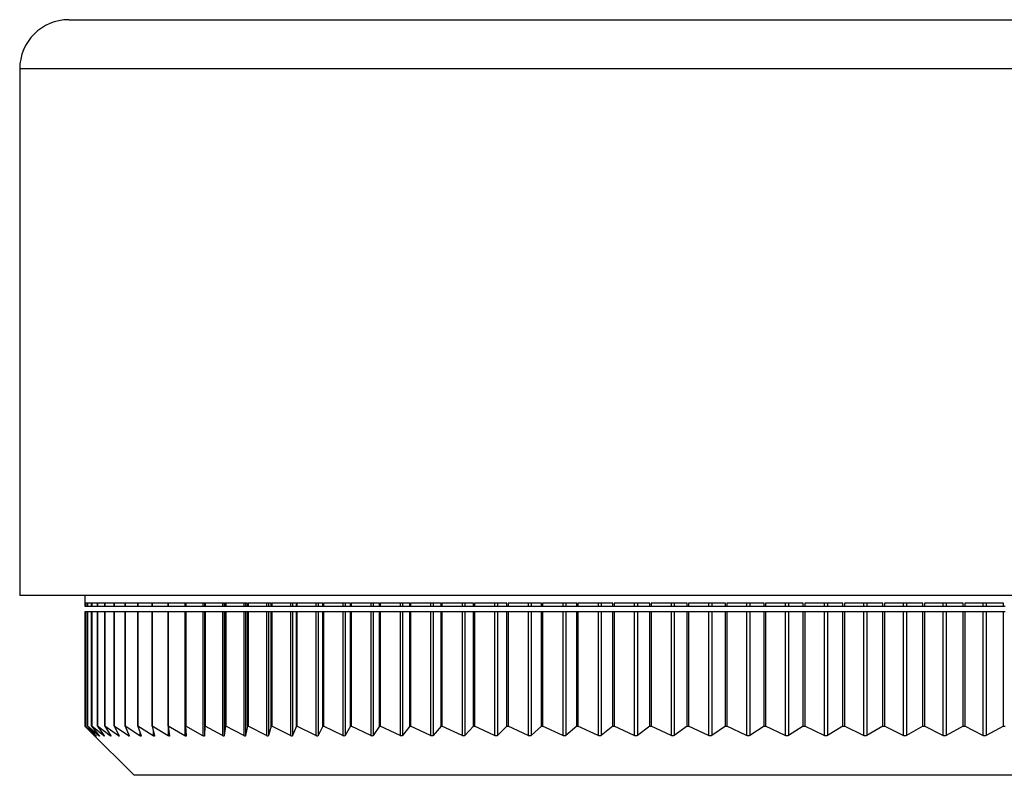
# Model space of a CAD drawing. Header units: millimetres. Extents: x 397 to 966, y 350 to 700.
# Tile 24 of 31: x 860.44 to 868.45, y 350.26 to 356.4. Entities that reach past the tile are written whole.
import ezdxf

# ---------------------------------------------------------------- set-up
doc = ezdxf.new("R2010")
doc.units = ezdxf.units.MM

msp = doc.modelspace()

# ---------------------------------------------------------------- linework, layer by layer
at = {"color": 7, "linetype": 'Continuous', "lineweight": 25}
for p, q in [((860.8418, 356.4026), (861.0269, 356.4026)), ((861.0269, 356.4026), (876.0418, 356.4026)), ((860.4418, 356.0026), (860.4418, 351.7226)), ((860.6367, 351.7226), (860.4418, 351.7226)), ((876.4418, 351.7226), (860.6367, 351.7226)), ((860.9718, 351.7226), (860.9718, 351.6626)), ((860.9759, 351.6626), (860.9718, 351.6626)), ((860.9721, 351.6626), (860.9721, 351.6382)), ((860.9721, 351.6382), (860.9759, 351.6382)), ((860.9759, 351.6382), (860.9759, 351.6626)), ((860.9759, 351.6382), (860.976, 351.6382)), ((860.994, 351.6626), (860.976, 351.6626)), ((860.976, 351.6626), (860.976, 351.6382)), ((860.976, 351.6382), (860.994, 351.6382)), ((860.994, 351.6382), (860.994, 351.6626)), ((860.994, 351.6382), (860.9942, 351.6382)), ((861.0265, 351.6626), (860.9942, 351.6626)), ((860.9942, 351.6626), (860.9942, 351.6382)), ((860.9942, 351.6382), (861.0265, 351.6382)), ((861.0265, 351.6382), (861.0265, 351.6626)), ((861.0265, 351.6382), (861.0269, 351.6382)), ((861.0734, 351.6626), (861.0269, 351.6626)), ((861.0269, 351.6626), (861.0269, 351.6382)), ((861.0269, 351.6382), (861.0734, 351.6382)), ((861.0734, 351.6382), (861.0734, 351.6626)), ((861.0734, 351.6382), (861.0739, 351.6382)), ((861.1344, 351.6626), (861.0739, 351.6626)), ((861.0739, 351.6626), (861.0739, 351.6382)), ((861.0739, 351.6382), (861.1344, 351.6382)), ((861.1344, 351.6382), (861.1344, 351.6626)), ((861.1344, 351.6382), (861.1351, 351.6382)), ((861.2095, 351.6626), (861.1351, 351.6626)), ((861.1351, 351.6626), (861.1351, 351.6382)), ((861.1351, 351.6382), (861.2095, 351.6382)), ((861.2095, 351.6382), (861.2095, 351.6626)), ((861.2095, 351.6382), (861.2105, 351.6382)), ((861.2986, 351.6626), (861.2105, 351.6626)), ((861.2105, 351.6626), (861.2105, 351.6382)), ((861.2105, 351.6382), (861.2986, 351.6382)), ((861.2986, 351.6382), (861.2986, 351.6626)), ((861.2986, 351.6382), (861.2998, 351.6382)), ((861.4014, 351.6626), (861.2998, 351.6626)), ((861.2998, 351.6626), (861.2998, 351.6382)), ((861.2998, 351.6382), (861.4014, 351.6382)), ((861.4014, 351.6382), (861.4014, 351.6626)), ((861.4014, 351.6382), (861.403, 351.6382)), ((861.5178, 351.6626), (861.403, 351.6626)), ((861.403, 351.6626), (861.403, 351.6382)), ((861.403, 351.6382), (861.5178, 351.6382)), ((861.5178, 351.6382), (861.5178, 351.6626)), ((861.5178, 351.6382), (861.5197, 351.6382)), ((861.6476, 351.6626), (861.5197, 351.6626)), ((861.5197, 351.6626), (861.5197, 351.6382)), ((861.5197, 351.6382), (861.6476, 351.6382)), ((861.6476, 351.6382), (861.6476, 351.6626)), ((861.6476, 351.6382), (861.6498, 351.6382)), ((861.7905, 351.6626), (861.6498, 351.6626)), ((861.6498, 351.6626), (861.6498, 351.6382)), ((861.6498, 351.6382), (861.7835, 351.6382)), ((861.7835, 351.6626), (861.7835, 351.6382)), ((861.7835, 351.6382), (861.7905, 351.6382)), ((861.7905, 351.6382), (861.7905, 351.6626)), ((861.7905, 351.6382), (861.7931, 351.6382)), ((861.9462, 351.6626), (861.7931, 351.6626)), ((861.7931, 351.6626), (861.7931, 351.6382)), ((861.7931, 351.6382), (861.9309, 351.6382)), ((861.9309, 351.6626), (861.9309, 351.6382)), ((861.9309, 351.6382), (861.9441, 351.6382)), ((861.9441, 351.6626), (861.9441, 351.6382)), ((861.9441, 351.6382), (861.9462, 351.6382)), ((861.9462, 351.6382), (861.9462, 351.6626)), ((861.9462, 351.6382), (861.9492, 351.6382)), ((862.1144, 351.6626), (861.9492, 351.6626)), ((861.9492, 351.6626), (861.9492, 351.6382)), ((861.9492, 351.6382), (862.0909, 351.6382)), ((862.0909, 351.6626), (862.0909, 351.6382)), ((862.0909, 351.6382), (862.1051, 351.6382)), ((862.1051, 351.6626), (862.1051, 351.6382)), ((862.1051, 351.6382), (862.1144, 351.6382)), ((862.1144, 351.6382), (862.1144, 351.6626)), ((862.1144, 351.6382), (862.1178, 351.6382)), ((862.2948, 351.6626), (862.1178, 351.6626)), ((862.1178, 351.6626), (862.1178, 351.6382)), ((862.1178, 351.6382), (862.2631, 351.6382)), ((862.2631, 351.6626), (862.2631, 351.6382)), ((862.2631, 351.6382), (862.2784, 351.6382)), ((862.2784, 351.6626), (862.2784, 351.6382)), ((862.2784, 351.6382), (862.2948, 351.6382)), ((862.2948, 351.6382), (862.2948, 351.6626)), ((862.2948, 351.6382), (862.2987, 351.6382)), ((862.4871, 351.6626), (862.2987, 351.6626)), ((862.2987, 351.6626), (862.2987, 351.6382)), ((862.2987, 351.6382), (862.4472, 351.6382)), ((862.4472, 351.6626), (862.4472, 351.6382)), ((862.4472, 351.6382), (862.4636, 351.6382)), ((862.4636, 351.6626), (862.4636, 351.6382)), ((862.4636, 351.6382), (862.4871, 351.6382)), ((862.4871, 351.6382), (862.4871, 351.6626)), ((862.4871, 351.6382), (862.4915, 351.6382)), ((862.6909, 351.6626), (862.4915, 351.6626)), ((862.4915, 351.6626), (862.4915, 351.6382)), ((862.4915, 351.6382), (862.6429, 351.6382)), ((862.6429, 351.6626), (862.6429, 351.6382)), ((862.6429, 351.6382), (862.6603, 351.6382)), ((862.6603, 351.6626), (862.6603, 351.6382)), ((862.6603, 351.6382), (862.6909, 351.6382)), ((862.6909, 351.6382), (862.6909, 351.6626)), ((862.6909, 351.6382), (862.6957, 351.6382)), ((862.9057, 351.6626), (862.6957, 351.6626)), ((862.6957, 351.6626), (862.6957, 351.6382)), ((862.6957, 351.6382), (862.8498, 351.6382)), ((862.8498, 351.6626), (862.8498, 351.6382)), ((862.8498, 351.6382), (862.8681, 351.6382)), ((862.8681, 351.6626), (862.8681, 351.6382)), ((862.8681, 351.6382), (862.9057, 351.6382)), ((862.9057, 351.6382), (862.9057, 351.6626)), ((862.9057, 351.6382), (862.911, 351.6382)), ((863.1312, 351.6626), (862.911, 351.6626)), ((862.911, 351.6626), (862.911, 351.6382)), ((862.911, 351.6382), (863.0676, 351.6382)), ((863.0676, 351.6626), (863.0676, 351.6382)), ((863.0676, 351.6382), (863.0868, 351.6382)), ((863.0868, 351.6626), (863.0868, 351.6382)), ((863.0868, 351.6382), (863.1312, 351.6382)), ((863.1312, 351.6382), (863.1312, 351.6626)), ((863.1312, 351.6382), (863.1371, 351.6382)), ((863.3669, 351.6626), (863.1371, 351.6626)), ((863.1371, 351.6626), (863.1371, 351.6382)), ((863.1371, 351.6382), (863.2956, 351.6382)), ((863.2956, 351.6626), (863.2956, 351.6382)), ((863.2956, 351.6382), (863.3157, 351.6382)), ((863.3157, 351.6626), (863.3157, 351.6382)), ((863.3157, 351.6382), (863.3669, 351.6382)), ((863.3669, 351.6382), (863.3669, 351.6626)), ((863.3669, 351.6382), (863.3734, 351.6382)), ((863.6125, 351.6626), (863.3734, 351.6626)), ((863.3734, 351.6626), (863.3734, 351.6382)), ((863.3734, 351.6382), (863.5337, 351.6382)), ((863.5337, 351.6626), (863.5337, 351.6382)), ((863.5337, 351.6382), (863.5546, 351.6382)), ((863.5546, 351.6626), (863.5546, 351.6382)), ((863.5546, 351.6382), (863.6125, 351.6382)), ((863.6125, 351.6382), (863.6125, 351.6626)), ((863.6125, 351.6382), (863.6194, 351.6382)), ((863.8673, 351.6626), (863.6194, 351.6626)), ((863.6194, 351.6626), (863.6194, 351.6382)), ((863.6194, 351.6382), (863.7812, 351.6382)), ((863.7812, 351.6626), (863.7812, 351.6382)), ((863.7812, 351.6382), (863.8029, 351.6382)), ((863.8029, 351.6626), (863.8029, 351.6382)), ((863.8029, 351.6382), (863.8673, 351.6382)), ((863.8673, 351.6382), (863.8673, 351.6626)), ((863.8673, 351.6382), (863.8748, 351.6382)), ((864.1309, 351.6626), (863.8748, 351.6626)), ((863.8748, 351.6626), (863.8748, 351.6382)), ((863.8748, 351.6382), (864.0377, 351.6382)), ((864.0377, 351.6626), (864.0377, 351.6382)), ((864.0377, 351.6382), (864.0601, 351.6382)), ((864.0601, 351.6626), (864.0601, 351.6382)), ((864.0601, 351.6382), (864.1309, 351.6382)), ((864.1309, 351.6382), (864.1309, 351.6626)), ((864.1309, 351.6382), (864.139, 351.6382)), ((864.4029, 351.6626), (864.139, 351.6626)), ((864.139, 351.6626), (864.139, 351.6382)), ((864.139, 351.6382), (864.3027, 351.6382)), ((864.3027, 351.6626), (864.3027, 351.6382)), ((864.3027, 351.6382), (864.3259, 351.6382)), ((864.3259, 351.6626), (864.3259, 351.6382)), ((864.3259, 351.6382), (864.4029, 351.6382)), ((864.4029, 351.6382), (864.4029, 351.6626)), ((864.4029, 351.6382), (864.4115, 351.6382)), ((864.6826, 351.6626), (864.4115, 351.6626)), ((864.4115, 351.6626), (864.4115, 351.6382)), ((864.4115, 351.6382), (864.5757, 351.6382)), ((864.5757, 351.6626), (864.5757, 351.6382)), ((864.5757, 351.6382), (864.5995, 351.6382)), ((864.5995, 351.6626), (864.5995, 351.6382)), ((864.5995, 351.6382), (864.6826, 351.6382)), ((864.6826, 351.6382), (864.6826, 351.6626)), ((864.6826, 351.6382), (864.6918, 351.6382)), ((864.9696, 351.6626), (864.6918, 351.6626)), ((864.6918, 351.6626), (864.6918, 351.6382)), ((864.6918, 351.6382), (864.8561, 351.6382)), ((864.8561, 351.6626), (864.8561, 351.6382)), ((864.8561, 351.6382), (864.8806, 351.6382)), ((864.8806, 351.6626), (864.8806, 351.6382)), ((864.8806, 351.6382), (864.9696, 351.6382)), ((864.9696, 351.6382), (864.9696, 351.6626)), ((864.9696, 351.6382), (864.9794, 351.6382)), ((865.2633, 351.6626), (864.9794, 351.6626)), ((864.9794, 351.6626), (864.9794, 351.6382)), ((864.9794, 351.6382), (865.1435, 351.6382)), ((865.1435, 351.6626), (865.1435, 351.6382)), ((865.1435, 351.6382), (865.1686, 351.6382)), ((865.1686, 351.6626), (865.1686, 351.6382)), ((865.1686, 351.6382), (865.2633, 351.6382)), ((865.2633, 351.6382), (865.2633, 351.6626)), ((865.2633, 351.6382), (865.2736, 351.6382)), ((865.5631, 351.6626), (865.2736, 351.6626)), ((865.2736, 351.6626), (865.2736, 351.6382)), ((865.2736, 351.6382), (865.4373, 351.6382)), ((865.4373, 351.6626), (865.4373, 351.6382)), ((865.4373, 351.6382), (865.4629, 351.6382)), ((865.4629, 351.6626), (865.4629, 351.6382)), ((865.4629, 351.6382), (865.5631, 351.6382)), ((865.5631, 351.6382), (865.5631, 351.6626)), ((865.5631, 351.6382), (865.574, 351.6382)), ((865.8684, 351.6626), (865.574, 351.6626)), ((865.574, 351.6626), (865.574, 351.6382)), ((865.574, 351.6382), (865.7368, 351.6382)), ((865.7368, 351.6626), (865.7368, 351.6382)), ((865.7368, 351.6382), (865.7629, 351.6382)), ((865.7629, 351.6626), (865.7629, 351.6382)), ((865.7629, 351.6382), (865.8684, 351.6382)), ((865.8684, 351.6382), (865.8684, 351.6626)), ((865.8684, 351.6382), (865.8798, 351.6382)), ((866.1787, 351.6626), (865.8798, 351.6626)), ((865.8798, 351.6626), (865.8798, 351.6382)), ((865.8798, 351.6382), (866.0416, 351.6382)), ((866.0416, 351.6626), (866.0416, 351.6382)), ((866.0416, 351.6382), (866.0681, 351.6382)), ((866.0681, 351.6626), (866.0681, 351.6382)), ((866.0681, 351.6382), (866.1787, 351.6382)), ((866.1787, 351.6382), (866.1787, 351.6626)), ((866.1787, 351.6382), (866.1907, 351.6382)), ((866.4934, 351.6626), (866.1907, 351.6626)), ((866.1907, 351.6626), (866.1907, 351.6382)), ((866.1907, 351.6382), (866.3511, 351.6382)), ((866.3511, 351.6626), (866.3511, 351.6382)), ((866.3511, 351.6382), (866.3779, 351.6382)), ((866.3779, 351.6626), (866.3779, 351.6382)), ((866.3779, 351.6382), (866.4934, 351.6382)), ((866.4934, 351.6382), (866.4934, 351.6626)), ((866.4934, 351.6382), (866.5058, 351.6382)), ((866.8118, 351.6626), (866.5058, 351.6626)), ((866.5058, 351.6626), (866.5058, 351.6382)), ((866.5058, 351.6382), (866.6645, 351.6382)), ((866.6645, 351.6626), (866.6645, 351.6382)), ((866.6645, 351.6382), (866.6917, 351.6382)), ((866.6917, 351.6626), (866.6917, 351.6382)), ((866.6917, 351.6382), (866.8118, 351.6382)), ((866.8118, 351.6382), (866.8118, 351.6626)), ((866.8118, 351.6382), (866.8247, 351.6382)), ((867.1334, 351.6626), (866.8247, 351.6626)), ((866.8247, 351.6626), (866.8247, 351.6382)), ((866.8247, 351.6382), (866.9814, 351.6382)), ((866.9814, 351.6626), (866.9814, 351.6382)), ((866.9814, 351.6382), (867.0089, 351.6382)), ((867.0089, 351.6626), (867.0089, 351.6382)), ((867.0089, 351.6382), (867.1334, 351.6382)), ((867.1334, 351.6382), (867.1334, 351.6626)), ((867.1334, 351.6382), (867.1467, 351.6382)), ((867.4575, 351.6626), (867.1467, 351.6626)), ((867.1467, 351.6626), (867.1467, 351.6382)), ((867.1467, 351.6382), (867.3011, 351.6382)), ((867.3011, 351.6626), (867.3011, 351.6382)), ((867.3011, 351.6382), (867.3288, 351.6382)), ((867.3288, 351.6626), (867.3288, 351.6382)), ((867.3288, 351.6382), (867.4575, 351.6382)), ((867.4575, 351.6382), (867.4575, 351.6626)), ((867.4575, 351.6382), (867.4712, 351.6382)), ((867.7835, 351.6626), (867.4712, 351.6626)), ((867.4712, 351.6626), (867.4712, 351.6382)), ((867.4712, 351.6382), (867.623, 351.6382)), ((867.623, 351.6626), (867.623, 351.6382)), ((867.623, 351.6382), (867.6509, 351.6382)), ((867.6509, 351.6626), (867.6509, 351.6382)), ((867.6509, 351.6382), (867.7835, 351.6382)), ((867.7835, 351.6382), (867.7835, 351.6626)), ((867.7835, 351.6382), (867.7976, 351.6382)), ((868.1107, 351.6626), (867.7976, 351.6626)), ((867.7976, 351.6626), (867.7976, 351.6382)), ((867.7976, 351.6382), (867.9466, 351.6382)), ((867.9466, 351.6626), (867.9466, 351.6382)), ((867.9466, 351.6382), (867.9745, 351.6382)), ((867.9745, 351.6626), (867.9745, 351.6382)), ((867.9745, 351.6382), (868.1107, 351.6382)), ((868.1107, 351.6382), (868.1107, 351.6626)), ((868.1107, 351.6382), (868.1252, 351.6382)), ((868.4386, 351.6626), (868.1252, 351.6626)), ((868.1252, 351.6626), (868.1252, 351.6382)), ((868.1252, 351.6382), (868.271, 351.6382)), ((868.271, 351.6626), (868.271, 351.6382)), ((868.271, 351.6382), (868.2991, 351.6382)), ((868.2991, 351.6626), (868.2991, 351.6382)), ((868.2991, 351.6382), (868.4386, 351.6382)), ((868.4386, 351.6382), (868.4386, 351.6626)), ((868.4386, 351.6382), (868.4534, 351.6382)), ((860.9721, 351.5917), (860.9721, 350.6626)), ((860.9759, 351.5917), (860.9721, 351.5917)), ((860.9759, 350.6626), (860.9759, 351.5917)), ((860.976, 351.5917), (860.9759, 351.5917)), ((860.976, 351.5917), (860.976, 350.6626)), ((860.994, 351.5917), (860.976, 351.5917)), ((860.994, 350.6626), (860.994, 351.5917)), ((860.9942, 351.5917), (860.994, 351.5917)), ((860.9942, 351.5917), (860.9942, 350.6626)), ((861.0265, 351.5917), (860.9942, 351.5917)), ((861.0265, 350.6626), (861.0265, 351.5917)), ((861.0269, 351.5917), (861.0265, 351.5917)), ((861.0269, 351.5917), (861.0269, 350.6626)), ((861.0734, 351.5917), (861.0269, 351.5917)), ((861.0734, 350.6626), (861.0734, 351.5917)), ((861.0739, 351.5917), (861.0734, 351.5917)), ((861.0739, 351.5917), (861.0739, 350.6626)), ((861.1344, 351.5917), (861.0739, 351.5917)), ((861.1344, 350.6626), (861.1344, 351.5917)), ((861.1351, 351.5917), (861.1344, 351.5917)), ((861.1351, 351.5917), (861.1351, 350.6626)), ((861.2095, 351.5917), (861.1351, 351.5917)), ((861.2095, 350.6626), (861.2095, 351.5917)), ((861.2105, 351.5917), (861.2095, 351.5917)), ((861.2105, 351.5917), (861.2105, 350.6626)), ((861.2986, 351.5917), (861.2105, 351.5917)), ((861.2986, 350.6626), (861.2986, 351.5917)), ((861.2998, 351.5917), (861.2986, 351.5917)), ((861.2998, 351.5917), (861.2998, 350.6626)), ((861.4014, 351.5917), (861.2998, 351.5917)), ((861.4014, 350.6626), (861.4014, 351.5917)), ((861.403, 351.5917), (861.4014, 351.5917)), ((861.403, 351.5917), (861.403, 350.6626)), ((861.5178, 351.5917), (861.403, 351.5917)), ((861.5178, 350.6626), (861.5178, 351.5917)), ((861.5197, 351.5917), (861.5178, 351.5917)), ((861.5197, 351.5917), (861.5197, 350.6626)), ((861.6476, 351.5917), (861.5197, 351.5917)), ((861.6476, 350.6626), (861.6476, 351.5917)), ((861.6498, 351.5917), (861.6476, 351.5917)), ((861.6498, 351.5917), (861.6498, 350.6626)), ((861.7835, 351.5917), (861.6498, 351.5917)), ((861.7835, 351.5917), (861.7835, 350.5845)), ((861.7905, 351.5917), (861.7835, 351.5917)), ((861.7905, 350.6626), (861.7905, 351.5917)), ((861.7931, 351.5917), (861.7905, 351.5917)), ((861.7931, 351.5917), (861.7931, 350.6626)), ((861.9309, 351.5917), (861.7931, 351.5917)), ((861.9309, 351.5917), (861.9309, 350.5846)), ((861.9441, 351.5917), (861.9309, 351.5917)), ((861.9441, 351.5917), (861.9441, 350.5847)), ((861.9462, 351.5917), (861.9441, 351.5917)), ((861.9462, 350.6626), (861.9462, 351.5917)), ((861.9492, 351.5917), (861.9462, 351.5917)), ((861.9492, 351.5917), (861.9492, 350.6626)), ((862.0909, 351.5917), (861.9492, 351.5917)), ((862.0909, 351.5917), (862.0909, 350.5847)), ((862.1051, 351.5917), (862.0909, 351.5917)), ((862.1051, 351.5917), (862.1051, 350.5848)), ((862.1144, 351.5917), (862.1051, 351.5917)), ((862.1144, 350.6626), (862.1144, 351.5917)), ((862.1178, 351.5917), (862.1144, 351.5917)), ((862.1178, 351.5917), (862.1178, 350.6626)), ((862.2631, 351.5917), (862.1178, 351.5917)), ((862.2631, 351.5917), (862.2631, 350.5848)), ((862.2784, 351.5917), (862.2631, 351.5917)), ((862.2784, 351.5917), (862.2784, 350.5849)), ((862.2948, 351.5917), (862.2784, 351.5917)), ((862.2948, 350.6626), (862.2948, 351.5917)), ((862.2987, 351.5917), (862.2948, 351.5917)), ((862.2987, 351.5917), (862.2987, 350.6626)), ((862.4472, 351.5917), (862.2987, 351.5917)), ((862.4472, 351.5917), (862.4472, 350.5849)), ((862.4636, 351.5917), (862.4472, 351.5917)), ((862.4636, 351.5917), (862.4636, 350.585)), ((862.4871, 351.5917), (862.4636, 351.5917)), ((862.4871, 350.6626), (862.4871, 351.5917)), ((862.4915, 351.5917), (862.4871, 351.5917)), ((862.4915, 351.5917), (862.4915, 350.6626)), ((862.6429, 351.5917), (862.4915, 351.5917)), ((862.6429, 351.5917), (862.6429, 350.585)), ((862.6603, 351.5917), (862.6429, 351.5917)), ((862.6603, 351.5917), (862.6603, 350.5851)), ((862.6909, 351.5917), (862.6603, 351.5917)), ((862.6909, 350.6626), (862.6909, 351.5917)), ((862.6957, 351.5917), (862.6909, 351.5917)), ((862.6957, 351.5917), (862.6957, 350.6626)), ((862.8498, 351.5917), (862.6957, 351.5917)), ((862.8498, 351.5917), (862.8498, 350.5851)), ((862.8681, 351.5917), (862.8498, 351.5917)), ((862.8681, 351.5917), (862.8681, 350.5852)), ((862.9057, 351.5917), (862.8681, 351.5917)), ((862.9057, 350.6626), (862.9057, 351.5917)), ((862.911, 351.5917), (862.9057, 351.5917)), ((862.911, 351.5917), (862.911, 350.6626)), ((863.0676, 351.5917), (862.911, 351.5917)), ((863.0676, 351.5917), (863.0676, 350.5852)), ((863.0868, 351.5917), (863.0676, 351.5917)), ((863.0868, 351.5917), (863.0868, 350.5853)), ((863.1312, 351.5917), (863.0868, 351.5917)), ((863.1312, 350.6626), (863.1312, 351.5917)), ((863.1371, 351.5917), (863.1312, 351.5917)), ((863.1371, 351.5917), (863.1371, 350.6626)), ((863.2956, 351.5917), (863.1371, 351.5917)), ((863.2956, 351.5917), (863.2956, 350.5853)), ((863.3157, 351.5917), (863.2956, 351.5917)), ((863.3157, 351.5917), (863.3157, 350.5854)), ((863.3669, 351.5917), (863.3157, 351.5917)), ((863.3669, 350.6626), (863.3669, 351.5917)), ((863.3734, 351.5917), (863.3669, 351.5917)), ((863.3734, 351.5917), (863.3734, 350.6626)), ((863.5337, 351.5917), (863.3734, 351.5917)), ((863.5337, 351.5917), (863.5337, 350.5854)), ((863.5546, 351.5917), (863.5337, 351.5917)), ((863.5546, 351.5917), (863.5546, 350.5855)), ((863.6125, 351.5917), (863.5546, 351.5917)), ((863.6125, 350.6626), (863.6125, 351.5917)), ((863.6194, 351.5917), (863.6125, 351.5917)), ((863.6194, 351.5917), (863.6194, 350.6626)), ((863.7812, 351.5917), (863.6194, 351.5917)), ((863.7812, 351.5917), (863.7812, 350.5855)), ((863.8029, 351.5917), (863.7812, 351.5917)), ((863.8029, 351.5917), (863.8029, 350.5856)), ((863.8673, 351.5917), (863.8029, 351.5917)), ((863.8673, 350.6626), (863.8673, 351.5917)), ((863.8748, 351.5917), (863.8673, 351.5917)), ((863.8748, 351.5917), (863.8748, 350.6626)), ((864.0377, 351.5917), (863.8748, 351.5917)), ((864.0377, 351.5917), (864.0377, 350.5856)), ((864.0601, 351.5917), (864.0377, 351.5917)), ((864.0601, 351.5917), (864.0601, 350.5857)), ((864.1309, 351.5917), (864.0601, 351.5917)), ((864.1309, 350.6626), (864.1309, 351.5917)), ((864.139, 351.5917), (864.1309, 351.5917)), ((864.139, 351.5917), (864.139, 350.6626)), ((864.3027, 351.5917), (864.139, 351.5917)), ((864.3027, 351.5917), (864.3027, 350.5857)), ((864.3259, 351.5917), (864.3027, 351.5917)), ((864.3259, 351.5917), (864.3259, 350.5858)), ((864.4029, 351.5917), (864.3259, 351.5917)), ((864.4029, 350.6626), (864.4029, 351.5917)), ((864.4115, 351.5917), (864.4029, 351.5917)), ((864.4115, 351.5917), (864.4115, 350.6626)), ((864.5757, 351.5917), (864.4115, 351.5917)), ((864.5757, 351.5917), (864.5757, 350.5858)), ((864.5995, 351.5917), (864.5757, 351.5917)), ((864.5995, 351.5917), (864.5995, 350.5859)), ((864.6826, 351.5917), (864.5995, 351.5917)), ((864.6826, 350.6626), (864.6826, 351.5917)), ((864.6918, 351.5917), (864.6826, 351.5917)), ((864.6918, 351.5917), (864.6918, 350.6626)), ((864.8561, 351.5917), (864.6918, 351.5917)), ((864.8561, 351.5917), (864.8561, 350.5859)), ((864.8806, 351.5917), (864.8561, 351.5917)), ((864.8806, 351.5917), (864.8806, 350.586)), ((864.9696, 351.5917), (864.8806, 351.5917)), ((864.9696, 350.6626), (864.9696, 351.5917)), ((864.9794, 351.5917), (864.9696, 351.5917)), ((864.9794, 351.5917), (864.9794, 350.6626)), ((865.1435, 351.5917), (864.9794, 351.5917)), ((865.1435, 351.5917), (865.1435, 350.586)), ((865.1686, 351.5917), (865.1435, 351.5917)), ((865.1686, 351.5917), (865.1686, 350.5861)), ((865.2633, 351.5917), (865.1686, 351.5917)), ((865.2633, 350.6626), (865.2633, 351.5917)), ((865.2736, 351.5917), (865.2633, 351.5917)), ((865.2736, 351.5917), (865.2736, 350.6626)), ((865.4373, 351.5917), (865.2736, 351.5917)), ((865.4373, 351.5917), (865.4373, 350.5861)), ((865.4629, 351.5917), (865.4373, 351.5917)), ((865.4629, 351.5917), (865.4629, 350.5862)), ((865.5631, 351.5917), (865.4629, 351.5917)), ((865.5631, 350.6626), (865.5631, 351.5917)), ((865.574, 351.5917), (865.5631, 351.5917)), ((865.574, 351.5917), (865.574, 350.6626)), ((865.7368, 351.5917), (865.574, 351.5917)), ((865.7368, 351.5917), (865.7368, 350.5862)), ((865.7629, 351.5917), (865.7368, 351.5917)), ((865.7629, 351.5917), (865.7629, 350.5863)), ((865.8684, 351.5917), (865.7629, 351.5917)), ((865.8684, 350.6626), (865.8684, 351.5917)), ((865.8798, 351.5917), (865.8684, 351.5917)), ((865.8798, 351.5917), (865.8798, 350.6626)), ((866.0416, 351.5917), (865.8798, 351.5917)), ((866.0416, 351.5917), (866.0416, 350.5863)), ((866.0681, 351.5917), (866.0416, 351.5917)), ((866.0681, 351.5917), (866.0681, 350.5864)), ((866.1787, 351.5917), (866.0681, 351.5917)), ((866.1787, 350.6626), (866.1787, 351.5917)), ((866.1907, 351.5917), (866.1787, 351.5917)), ((866.1907, 351.5917), (866.1907, 350.6626)), ((866.3511, 351.5917), (866.1907, 351.5917)), ((866.3511, 351.5917), (866.3511, 350.5864)), ((866.3779, 351.5917), (866.3511, 351.5917)), ((866.3779, 351.5917), (866.3779, 350.5865)), ((866.4934, 351.5917), (866.3779, 351.5917)), ((866.4934, 350.6626), (866.4934, 351.5917)), ((866.5058, 351.5917), (866.4934, 351.5917)), ((866.5058, 351.5917), (866.5058, 350.6626)), ((866.6645, 351.5917), (866.5058, 351.5917)), ((866.6645, 351.5917), (866.6645, 350.5865)), ((866.6917, 351.5917), (866.6645, 351.5917)), ((866.6917, 351.5917), (866.6917, 350.5866)), ((866.8118, 351.5917), (866.6917, 351.5917)), ((866.8118, 350.6626), (866.8118, 351.5917)), ((866.8247, 351.5917), (866.8118, 351.5917)), ((866.8247, 351.5917), (866.8247, 350.6626)), ((866.9814, 351.5917), (866.8247, 351.5917)), ((866.9814, 351.5917), (866.9814, 350.5866)), ((867.0089, 351.5917), (866.9814, 351.5917)), ((867.0089, 351.5917), (867.0089, 350.5867)), ((867.1334, 351.5917), (867.0089, 351.5917)), ((867.1334, 350.6626), (867.1334, 351.5917)), ((867.1467, 351.5917), (867.1334, 351.5917)), ((867.1467, 351.5917), (867.1467, 350.6626)), ((867.3011, 351.5917), (867.1467, 351.5917)), ((867.3011, 351.5917), (867.3011, 350.5867)), ((867.3288, 351.5917), (867.3011, 351.5917)), ((867.3288, 351.5917), (867.3288, 350.5868)), ((867.4575, 351.5917), (867.3288, 351.5917)), ((867.4575, 350.6626), (867.4575, 351.5917)), ((867.4712, 351.5917), (867.4575, 351.5917)), ((867.4712, 351.5917), (867.4712, 350.6626)), ((867.623, 351.5917), (867.4712, 351.5917)), ((867.623, 351.5917), (867.623, 350.5868)), ((867.6509, 351.5917), (867.623, 351.5917)), ((867.6509, 351.5917), (867.6509, 350.5869)), ((867.7835, 351.5917), (867.6509, 351.5917)), ((867.7835, 350.6626), (867.7835, 351.5917)), ((867.7976, 351.5917), (867.7835, 351.5917)), ((867.7976, 351.5917), (867.7976, 350.6626)), ((867.9466, 351.5917), (867.7976, 351.5917)), ((867.9466, 351.5917), (867.9466, 350.5869)), ((867.9745, 351.5917), (867.9466, 351.5917)), ((867.9745, 351.5917), (867.9745, 350.587)), ((868.1107, 351.5917), (867.9745, 351.5917)), ((868.1107, 350.6626), (868.1107, 351.5917)), ((868.1252, 351.5917), (868.1107, 351.5917)), ((868.1252, 351.5917), (868.1252, 350.6626)), ((868.271, 351.5917), (868.1252, 351.5917)), ((868.271, 351.5917), (868.271, 350.5869)), ((868.2991, 351.5917), (868.271, 351.5917)), ((868.2991, 351.5917), (868.2991, 350.5871)), ((868.4386, 351.5917), (868.2991, 351.5917)), ((868.4386, 350.6626), (868.4386, 351.5917)), ((868.4534, 351.5917), (868.4386, 351.5917)), ((861.0511, 350.5836), (860.9721, 350.6626)), ((860.9759, 350.6626), (861.0513, 350.5837)), ((860.9759, 350.6626), (860.976, 350.6626)), ((861.0614, 350.5837), (860.976, 350.6626)), ((860.994, 350.6626), (861.0628, 350.5838)), ((860.994, 350.6626), (860.9942, 350.6626)), ((861.0859, 350.5838), (860.9942, 350.6626)), ((861.0126, 350.6218), (861.3718, 350.2626)), ((861.0265, 350.6626), (861.0885, 350.5839)), ((861.0265, 350.6626), (861.0269, 350.6626)), ((861.1246, 350.5838), (861.0269, 350.6626)), ((861.0734, 350.6626), (861.1285, 350.584)), ((861.0734, 350.6626), (861.0739, 350.6626)), ((861.1774, 350.5839), (861.0739, 350.6626)), ((861.1344, 350.6626), (861.1825, 350.584)), ((861.1344, 350.6626), (861.1351, 350.6626)), ((861.2443, 350.584), (861.1351, 350.6626)), ((861.2095, 350.6626), (861.2506, 350.5841)), ((861.2095, 350.6626), (861.2105, 350.6626)), ((861.325, 350.5841), (861.2105, 350.6626)), ((861.2986, 350.6626), (861.3326, 350.5842)), ((861.2986, 350.6626), (861.2998, 350.6626)), ((861.4195, 350.5842), (861.2998, 350.6626)), ((861.4014, 350.6626), (861.4282, 350.5843)), ((861.4014, 350.6626), (861.403, 350.6626)), ((861.5276, 350.5843), (861.403, 350.6626)), ((861.5178, 350.6626), (861.5375, 350.5844)), ((861.5178, 350.6626), (861.5197, 350.6626)), ((861.649, 350.5844), (861.5197, 350.6626)), ((861.6476, 350.6626), (861.66, 350.5845)), ((861.6476, 350.6626), (861.6498, 350.6626)), ((861.7835, 350.5845), (861.6498, 350.6626)), ((861.7905, 350.6626), (861.7956, 350.5846)), ((861.7905, 350.6626), (861.7931, 350.6626)), ((861.9309, 350.5846), (861.7931, 350.6626)), ((861.9462, 350.6626), (861.9441, 350.5847)), ((861.9462, 350.6626), (861.9492, 350.6626)), ((862.0909, 350.5847), (861.9492, 350.6626)), ((862.1144, 350.6626), (862.1051, 350.5848)), ((862.1144, 350.6626), (862.1178, 350.6626)), ((862.2631, 350.5848), (862.1178, 350.6626)), ((862.2948, 350.6626), (862.2784, 350.5849)), ((862.2948, 350.6626), (862.2987, 350.6626)), ((862.4472, 350.5849), (862.2987, 350.6626)), ((862.4871, 350.6626), (862.4636, 350.585)), ((862.4871, 350.6626), (862.4915, 350.6626)), ((862.6429, 350.585), (862.4915, 350.6626)), ((862.6909, 350.6626), (862.6603, 350.5851)), ((862.6909, 350.6626), (862.6957, 350.6626)), ((862.8498, 350.5851), (862.6957, 350.6626)), ((862.9057, 350.6626), (862.8681, 350.5852)), ((862.9057, 350.6626), (862.911, 350.6626)), ((863.0676, 350.5852), (862.911, 350.6626)), ((863.1312, 350.6626), (863.0868, 350.5853)), ((863.1312, 350.6626), (863.1371, 350.6626)), ((863.2956, 350.5853), (863.1371, 350.6626)), ((863.3669, 350.6626), (863.3157, 350.5854)), ((863.3669, 350.6626), (863.3734, 350.6626)), ((863.5337, 350.5854), (863.3734, 350.6626)), ((863.6125, 350.6626), (863.5546, 350.5855)), ((863.6125, 350.6626), (863.6194, 350.6626)), ((863.7812, 350.5855), (863.6194, 350.6626)), ((863.8673, 350.6626), (863.8029, 350.5856)), ((863.8673, 350.6626), (863.8748, 350.6626)), ((864.0377, 350.5856), (863.8748, 350.6626)), ((864.1309, 350.6626), (864.0601, 350.5857)), ((864.1309, 350.6626), (864.139, 350.6626)), ((864.3027, 350.5857), (864.139, 350.6626)), ((864.4029, 350.6626), (864.3259, 350.5858)), ((864.4029, 350.6626), (864.4115, 350.6626)), ((864.5757, 350.5858), (864.4115, 350.6626)), ((864.6826, 350.6626), (864.5995, 350.5859)), ((864.6826, 350.6626), (864.6918, 350.6626)), ((864.8561, 350.5859), (864.6918, 350.6626)), ((864.9696, 350.6626), (864.8806, 350.586)), ((864.9696, 350.6626), (864.9794, 350.6626)), ((865.1435, 350.586), (864.9794, 350.6626)), ((865.2633, 350.6626), (865.1686, 350.5861)), ((865.2633, 350.6626), (865.2736, 350.6626)), ((865.4373, 350.5861), (865.2736, 350.6626)), ((865.5631, 350.6626), (865.4629, 350.5862)), ((865.5631, 350.6626), (865.574, 350.6626)), ((865.7368, 350.5862), (865.574, 350.6626)), ((865.8684, 350.6626), (865.7629, 350.5863)), ((865.8684, 350.6626), (865.8798, 350.6626)), ((866.0416, 350.5863), (865.8798, 350.6626)), ((866.1787, 350.6626), (866.0681, 350.5864)), ((866.1787, 350.6626), (866.1907, 350.6626)), ((866.3511, 350.5864), (866.1907, 350.6626)), ((866.4934, 350.6626), (866.3779, 350.5865)), ((866.4934, 350.6626), (866.5058, 350.6626)), ((866.6645, 350.5865), (866.5058, 350.6626)), ((866.8118, 350.6626), (866.6917, 350.5866)), ((866.8118, 350.6626), (866.8247, 350.6626)), ((866.9814, 350.5866), (866.8247, 350.6626)), ((867.1334, 350.6626), (867.0089, 350.5867)), ((867.1334, 350.6626), (867.1467, 350.6626)), ((867.3011, 350.5867), (867.1467, 350.6626)), ((867.4575, 350.6626), (867.3288, 350.5868)), ((867.4575, 350.6626), (867.4712, 350.6626)), ((867.623, 350.5868), (867.4712, 350.6626)), ((867.7835, 350.6626), (867.6509, 350.5869)), ((867.7835, 350.6626), (867.7976, 350.6626)), ((867.9466, 350.5869), (867.7976, 350.6626)), ((868.1107, 350.6626), (867.9745, 350.587)), ((868.1107, 350.6626), (868.1252, 350.6626)), ((868.271, 350.5869), (868.1252, 350.6626)), ((868.4386, 350.6626), (868.2991, 350.5871)), ((868.4386, 350.6626), (868.4534, 350.6626)), ((875.5118, 350.2626), (861.3718, 350.2626))]:
    msp.add_line(p, q, dxfattribs=at)
at = {"color": 8, "linetype": 'Continuous', "lineweight": 25}
for p, q in [((860.6367, 356.0026), (860.4418, 356.0026)), ((876.4418, 356.0026), (860.6367, 356.0026)), ((861.0859, 350.5873), (861.0859, 350.5838)), ((861.1246, 350.5895), (861.1246, 350.5838)), ((861.1774, 350.5924), (861.1774, 350.5839)), ((861.2443, 350.5962), (861.2443, 350.584)), ((861.325, 350.6015), (861.325, 350.5841)), ((861.4195, 350.6097), (861.4195, 350.5842)), ((861.5276, 350.6237), (861.5276, 350.5843)), ((861.649, 350.6538), (861.649, 350.5844)), ((861.0614, 350.5854), (861.0614, 350.5837))]:
    msp.add_line(p, q, dxfattribs=at)
at = {"color": 7, "linetype": 'Continuous', "lineweight": 25}
msp.add_arc((860.8418, 356.0026), 0.4, 90, 180, dxfattribs=at)
for points, knots in [([(865.4629, 350.5862), (865.4612, 350.5852), (865.4579, 350.5832), (865.4509, 350.5824), (865.4437, 350.5835), (865.4394, 350.5853), (865.4373, 350.5861)], [0, 0, 0, 0, 0.264049, 0.530928, 0.777348, 1, 1, 1, 1]), ([(865.7629, 350.5863), (865.7612, 350.5853), (865.7577, 350.5833), (865.7506, 350.5825), (865.7433, 350.5836), (865.7389, 350.5854), (865.7368, 350.5862)], [0, 0, 0, 0, 0.264056, 0.530933, 0.777352, 1, 1, 1, 1]), ([(866.0681, 350.5864), (866.0663, 350.5854), (866.0627, 350.5834), (866.0554, 350.5826), (866.0481, 350.5837), (866.0437, 350.5855), (866.0416, 350.5863)], [0, 0, 0, 0, 0.2640605, 0.5309355, 0.7773543, 1, 1, 1, 1]), ([(866.3779, 350.5865), (866.376, 350.5855), (866.3722, 350.5835), (866.3648, 350.5827), (866.3575, 350.5838), (866.3531, 350.5856), (866.3511, 350.5864)], [0, 0, 0, 0, 0.264063, 0.530936, 0.777354, 1, 1, 1, 1]), ([(866.6917, 350.5866), (866.6898, 350.5856), (866.6858, 350.5836), (866.6783, 350.5828), (866.6709, 350.5839), (866.6666, 350.5857), (866.6645, 350.5865)], [0, 0, 0, 0, 0.264062, 0.530934, 0.777352, 1, 1, 1, 1]), ([(867.0089, 350.5867), (867.0069, 350.5857), (867.0028, 350.5837), (866.9952, 350.5829), (866.9877, 350.584), (866.9834, 350.5858), (866.9814, 350.5866)], [0, 0, 0, 0, 0.264059, 0.530931, 0.777348, 1, 1, 1, 1]), ([(867.3288, 350.5868), (867.3267, 350.5858), (867.3225, 350.5838), (867.3148, 350.583), (867.3074, 350.5841), (867.3031, 350.5859), (867.3011, 350.5867)], [0, 0, 0, 0, 0.264054, 0.530925, 0.777342, 1, 1, 1, 1]), ([(867.6509, 350.5869), (867.6488, 350.5859), (867.6445, 350.5839), (867.6367, 350.5831), (867.6292, 350.5842), (867.625, 350.5859), (867.623, 350.5868)], [0, 0, 0, 0, 0.264046, 0.530917, 0.777334, 1, 1, 1, 1]), ([(867.9745, 350.587), (867.9723, 350.586), (867.9679, 350.584), (867.9601, 350.5832), (867.9526, 350.5842), (867.9485, 350.586), (867.9466, 350.5869)], [0, 0, 0, 0, 0.2640352, 0.5309062, 0.7773234, 1, 1, 1, 1]), ([(868.2991, 350.5871), (868.2968, 350.5861), (868.2923, 350.5841), (868.2844, 350.5833), (868.277, 350.5843), (868.2729, 350.5861), (868.271, 350.5869)], [0, 0, 0, 0, 0.2640219, 0.5308934, 0.7773109, 1, 1, 1, 1]), ([(861.0513, 350.5837), (861.0523, 350.5827), (861.0543, 350.5807), (861.0549, 350.5799), (861.0538, 350.581), (861.052, 350.5828), (861.0511, 350.5836)], [0, 0, 0, 0, 0.264007, 0.530876, 0.777293, 1, 1, 1, 1]), ([(861.0628, 350.5838), (861.0637, 350.5828), (861.0654, 350.5808), (861.0658, 350.58), (861.0643, 350.581), (861.0623, 350.5828), (861.0614, 350.5837)], [0, 0, 0, 0, 0.263992, 0.530866, 0.777284, 1, 1, 1, 1]), ([(861.0885, 350.5839), (861.0893, 350.5829), (861.0909, 350.5809), (861.0908, 350.5801), (861.0891, 350.5811), (861.0869, 350.5829), (861.0859, 350.5838)], [0, 0, 0, 0, 0.263974, 0.530852, 0.777273, 1, 1, 1, 1]), ([(861.1285, 350.584), (861.1291, 350.583), (861.1305, 350.5809), (861.1301, 350.5802), (861.128, 350.5812), (861.1257, 350.583), (861.1246, 350.5838)], [0, 0, 0, 0, 0.263952, 0.530836, 0.777259, 1, 1, 1, 1]), ([(861.1825, 350.584), (861.1831, 350.583), (861.1842, 350.581), (861.1835, 350.5802), (861.1811, 350.5813), (861.1786, 350.5831), (861.1774, 350.5839)], [0, 0, 0, 0, 0.263927, 0.530817, 0.777242, 1, 1, 1, 1]), ([(861.2506, 350.5841), (861.2511, 350.5831), (861.252, 350.5811), (861.2509, 350.5803), (861.2482, 350.5814), (861.2455, 350.5832), (861.2443, 350.584)], [0, 0, 0, 0, 0.263898, 0.530795, 0.777223, 1, 1, 1, 1]), ([(861.3326, 350.5842), (861.3329, 350.5832), (861.3336, 350.5812), (861.3322, 350.5804), (861.3292, 350.5815), (861.3264, 350.5832), (861.325, 350.5841)], [0, 0, 0, 0, 0.263864, 0.530768, 0.7772, 1, 1, 1, 1]), ([(861.4282, 350.5843), (861.4285, 350.5833), (861.4289, 350.5813), (861.4272, 350.5805), (861.4239, 350.5816), (861.4209, 350.5833), (861.4195, 350.5842)], [0, 0, 0, 0, 0.263826, 0.530738, 0.777173, 1, 1, 1, 1]), ([(861.5375, 350.5844), (861.5376, 350.5834), (861.5378, 350.5814), (861.5358, 350.5806), (861.5321, 350.5816), (861.5291, 350.5834), (861.5276, 350.5843)], [0, 0, 0, 0, 0.263783, 0.530703, 0.777142, 1, 1, 1, 1]), ([(861.66, 350.5845), (861.66, 350.5835), (861.6601, 350.5815), (861.6576, 350.5807), (861.6538, 350.5817), (861.6505, 350.5835), (861.649, 350.5844)], [0, 0, 0, 0, 0.2637333, 0.5306636, 0.7771063, 1, 1, 1, 1]), ([(861.7956, 350.5846), (861.7956, 350.5836), (861.7954, 350.5816), (861.7926, 350.5808), (861.7885, 350.5818), (861.7851, 350.5836), (861.7835, 350.5845)], [0, 0, 0, 0, 0.263677, 0.530618, 0.777065, 1, 1, 1, 1]), ([(861.9441, 350.5847), (861.9439, 350.5837), (861.9435, 350.5817), (861.9405, 350.5809), (861.936, 350.5819), (861.9326, 350.5837), (861.9309, 350.5846)], [0, 0, 0, 0, 0.263613, 0.530566, 0.777018, 1, 1, 1, 1]), ([(862.1051, 350.5848), (862.1048, 350.5838), (862.1042, 350.5818), (862.1008, 350.581), (862.0961, 350.582), (862.0926, 350.5838), (862.0909, 350.5847)], [0, 0, 0, 0, 0.26354, 0.530506, 0.776965, 1, 1, 1, 1]), ([(862.2784, 350.5849), (862.278, 350.5839), (862.2772, 350.5819), (862.2735, 350.5811), (862.2685, 350.5821), (862.2648, 350.5839), (862.2631, 350.5848)], [0, 0, 0, 0, 0.263632, 0.530583, 0.777035, 1, 1, 1, 1]), ([(862.4636, 350.585), (862.463, 350.584), (862.462, 350.582), (862.458, 350.5812), (862.4528, 350.5822), (862.449, 350.584), (862.4472, 350.5849)], [0, 0, 0, 0, 0.263695, 0.530636, 0.777084, 1, 1, 1, 1]), ([(862.6603, 350.5851), (862.6596, 350.5841), (862.6584, 350.5821), (862.6541, 350.5813), (862.6487, 350.5823), (862.6448, 350.5841), (862.6429, 350.585)], [0, 0, 0, 0, 0.263751, 0.530683, 0.777127, 1, 1, 1, 1]), ([(862.8681, 350.5852), (862.8674, 350.5842), (862.8659, 350.5822), (862.8613, 350.5814), (862.8557, 350.5825), (862.8517, 350.5842), (862.8498, 350.5851)], [0, 0, 0, 0, 0.2638, 0.530724, 0.777164, 1, 1, 1, 1]), ([(863.0868, 350.5853), (863.0859, 350.5843), (863.0843, 350.5823), (863.0794, 350.5815), (863.0735, 350.5826), (863.0695, 350.5843), (863.0676, 350.5852)], [0, 0, 0, 0, 0.263844, 0.53076, 0.777197, 1, 1, 1, 1]), ([(863.3157, 350.5854), (863.3148, 350.5844), (863.3129, 350.5824), (863.3077, 350.5816), (863.3017, 350.5827), (863.2976, 350.5844), (863.2956, 350.5853)], [0, 0, 0, 0, 0.263882, 0.530792, 0.777226, 1, 1, 1, 1]), ([(863.5546, 350.5855), (863.5536, 350.5845), (863.5515, 350.5825), (863.546, 350.5817), (863.5398, 350.5828), (863.5356, 350.5846), (863.5337, 350.5854)], [0, 0, 0, 0, 0.263915, 0.53082, 0.777252, 1, 1, 1, 1]), ([(863.8029, 350.5856), (863.8018, 350.5846), (863.7995, 350.5826), (863.7938, 350.5818), (863.7874, 350.5829), (863.7832, 350.5847), (863.7812, 350.5855)], [0, 0, 0, 0, 0.263945, 0.530844, 0.777274, 1, 1, 1, 1]), ([(864.0601, 350.5857), (864.0589, 350.5847), (864.0565, 350.5827), (864.0505, 350.5819), (864.044, 350.583), (864.0397, 350.5848), (864.0377, 350.5856)], [0, 0, 0, 0, 0.26397, 0.530865, 0.777293, 1, 1, 1, 1]), ([(864.3259, 350.5858), (864.3245, 350.5848), (864.3219, 350.5828), (864.3157, 350.582), (864.309, 350.5831), (864.3047, 350.5849), (864.3027, 350.5857)], [0, 0, 0, 0, 0.263992, 0.530883, 0.777309, 1, 1, 1, 1]), ([(864.5995, 350.5859), (864.5981, 350.5849), (864.5953, 350.5829), (864.5889, 350.5821), (864.5821, 350.5832), (864.5777, 350.585), (864.5757, 350.5858)], [0, 0, 0, 0, 0.264011, 0.530898, 0.777322, 1, 1, 1, 1]), ([(864.8806, 350.586), (864.8791, 350.585), (864.8761, 350.583), (864.8695, 350.5822), (864.8626, 350.5833), (864.8582, 350.5851), (864.8561, 350.5859)], [0, 0, 0, 0, 0.264026, 0.53091, 0.777333, 1, 1, 1, 1]), ([(865.1686, 350.5861), (865.167, 350.5851), (865.1638, 350.5831), (865.1571, 350.5823), (865.15, 350.5834), (865.1456, 350.5852), (865.1435, 350.586)], [0, 0, 0, 0, 0.264039, 0.53092, 0.777342, 1, 1, 1, 1])]:
    msp.add_open_spline(points, degree=3, knots=knots, dxfattribs=at)

doc.saveas('drawing.dxf')
